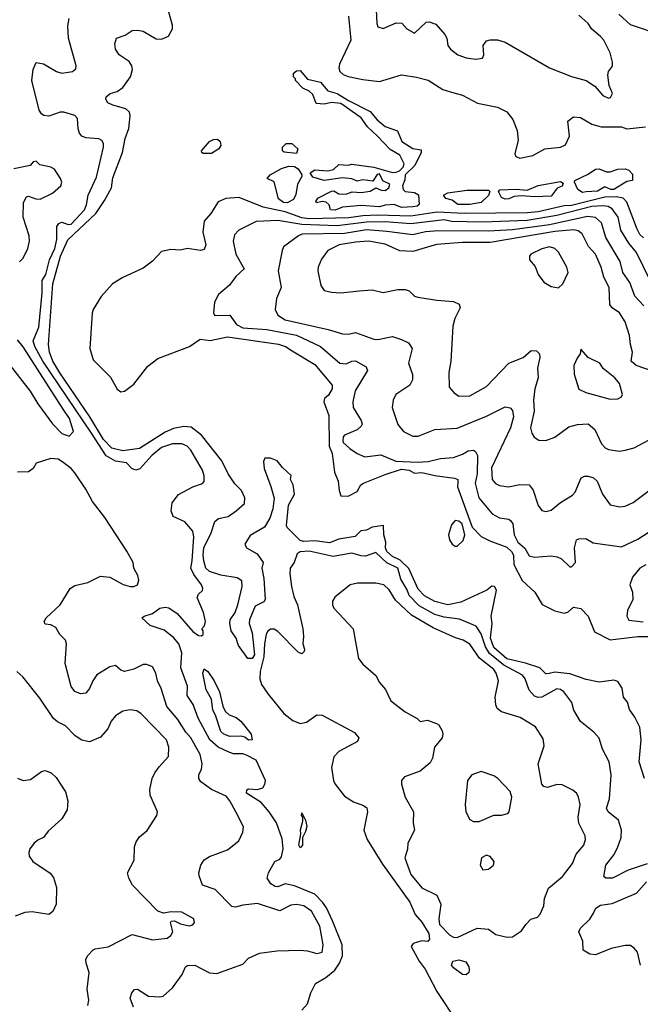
# Model space of a CAD drawing. Extents: x 1892934 to 2008621, y 567149 to 683290.
# Tile 135 of 256: x 1928487 to 1931848, y 647622 to 652955. Entities that reach past the tile are written whole.
import ezdxf

# ---------------------------------------------------------------- set-up
doc = ezdxf.new("R2010")
doc.units = 0

msp = doc.modelspace()

# ---------------------------------------------------------------- linework, layer by layer
at = {"layer": '0CON20XD'}
for points in [[(1930415.6, 653045), (1930420, 652935), (1930426.1, 652916.1), (1930455, 652906.7), (1930525, 652937.5), (1930556.1, 652936.1), (1930582.5, 652905), (1930625, 652882.5), (1930688.3, 652941.7), (1930705, 652944.2), (1930740.3, 652930.3), (1930789.2, 652875), (1930799.2, 652855), (1930806, 652815), (1930818.8, 652795), (1930860, 652765), (1930905, 652749.2), (1930955, 652741.2), (1930993, 652747), (1931000, 652765), (1930996.7, 652815), (1931015, 652840), (1931035, 652846.2), (1931073.9, 652846.1), (1931115, 652834), (1931355, 652694.4), (1931475, 652647.1), (1931555, 652626), (1931601.2, 652595), (1931645, 652544), (1931675, 652530.8), (1931686.2, 652533.8), (1931697.7, 652555), (1931678.9, 652598.9), (1931671.9, 652655), (1931675.8, 652674.2), (1931697, 652703), (1931697.1, 652725), (1931684.3, 652775), (1931649.2, 652845), (1931631.2, 652865), (1931585, 652903.1), (1931565, 652934.2), (1931515, 652979.4)], [(1931870, 648845), (1931842, 648935), (1931851.9, 649055), (1931844.1, 649124.1), (1931818.3, 649178.3), (1931788.8, 649218.8), (1931778.3, 649258.3), (1931756.7, 649285), (1931750, 649335), (1931725, 649370), (1931705, 649378), (1931625, 649367.5), (1931555, 649381.6), (1931465, 649412.5), (1931385, 649421.4), (1931353.8, 649413.8), (1931335, 649411.5), (1931303.1, 649445), (1931225, 649470.4), (1931125, 649493.3), (1931054.2, 649555), (1931035.6, 649605), (1931045.8, 649685), (1931040.4, 649725), (1931068.4, 649865), (1931057.1, 649885), (1931043.2, 649886.8), (1931016.2, 649865), (1930875, 649799.4), (1930805, 649785.2), (1930735, 649804), (1930679.3, 649835), (1930645, 649870), (1930593.3, 649983.3), (1930547.3, 650027.3), (1930505, 650047.1), (1930474.9, 650075), (1930467.9, 650095), (1930470, 650125), (1930459.4, 650165), (1930457.1, 650215), (1930395, 650207), (1930365, 650190.5), (1930333.7, 650186.3), (1930303.8, 650156.2), (1930215, 650141.5), (1930165, 650121.1), (1930085, 650131.6), (1930025, 650128.2), (1930005, 650134.9), (1929935, 650204.3), (1929931.1, 650215), (1929942.1, 650325), (1929974.1, 650385), (1929968.3, 650435), (1929953.1, 650465), (1929957, 650487), (1929909.6, 650529.6), (1929881.2, 650565), (1929845, 650580), (1929815, 650580), (1929807.5, 650562.5), (1929810.4, 650525), (1929847.3, 650427.3), (1929863.9, 650363.9), (1929857.7, 650305), (1929841.2, 650255), (1929812.7, 650207.3), (1929735, 650162.2), (1929705.6, 650115), (1929715.6, 650095), (1929771.9, 650061.9), (1929805.7, 650015), (1929797.2, 649985), (1929808.3, 649928.3), (1929815.5, 649815), (1929808.2, 649801.8), (1929761.6, 649778.4), (1929731.6, 649705), (1929729.7, 649685), (1929745, 649634), (1929757.9, 649515), (1929745, 649494.7), (1929722.9, 649495), (1929671.8, 649565), (1929658.9, 649605), (1929632.3, 649645), (1929624.5, 649684.5), (1929627, 649705), (1929654, 649745), (1929668.4, 649785), (1929691.6, 649885), (1929689.3, 649915), (1929665, 649932), (1929575, 649946.8), (1929515, 649966.9), (1929494.2, 649985), (1929484.1, 650024.1), (1929479.5, 650055), (1929483.5, 650095), (1929523.9, 650175), (1929543.1, 650236.9), (1929563.1, 650253.1), (1929615, 650264.1), (1929658.7, 650295), (1929703.3, 650335), (1929705.9, 650365), (1929687.5, 650405), (1929652.1, 650442.1), (1929615.1, 650495.1), (1929580.7, 650565), (1929470.6, 650705), (1929415, 650748.5), (1929375, 650752.2), (1929319.6, 650740.4), (1929275, 650720.2), (1929135, 650632), (1929045, 650619.1), (1928985, 650633.6), (1928940.5, 650680.5), (1928866.5, 650805), (1928703.2, 651043.2), (1928665.7, 651105), (1928648.1, 651155), (1928642.3, 651195), (1928666.6, 651525), (1928707.9, 651675), (1928747.8, 651762.2), (1928899.3, 651905), (1928946.2, 651975), (1928983.5, 652045), (1928991.6, 652098.4), (1929042.6, 652235), (1929058.6, 652311.4), (1929077.5, 652365), (1929084.7, 652434.7), (1929081.1, 652455), (1929061.9, 652471.9), (1928991.8, 652491.8), (1928963.8, 652505), (1928954, 652525), (1928955, 652537.5), (1928976.7, 652555), (1929015, 652566.4), (1929045, 652587.9), (1929086.9, 652645), (1929097.8, 652685), (1929093.9, 652705), (1929079.1, 652729.1), (1929025, 652764.4), (1929005.7, 652795), (1929001.9, 652825), (1929010.8, 652855), (1929058.5, 652871.5), (1929095, 652897.1), (1929125, 652898.5), (1929155, 652893.5), (1929225, 652851.8), (1929255, 652850), (1929293.3, 652866.7), (1929314.7, 652905.3), (1929315, 652926.2), (1929293.9, 652995)], [(1930267.2, 652975), (1930279, 652845), (1930218.2, 652715), (1930214.1, 652695), (1930220, 652675), (1930238, 652658), (1930265, 652647.6), (1930345, 652630.4), (1930435, 652621.2), (1930555, 652657.3), (1930635, 652644.5), (1930698.1, 652628.1), (1930777.3, 652577.3), (1930838.5, 652558.5), (1930885, 652547.1), (1930965, 652503.3), (1931075, 652481.8), (1931125, 652455.4), (1931157.5, 652415), (1931180, 652355), (1931186.9, 652303.1), (1931167.7, 652227.7), (1931173.3, 652215), (1931195, 652204.3), (1931265, 652220), (1931331.2, 652255), (1931414.6, 652265.4), (1931442.8, 652277.2), (1931464, 652325), (1931454.6, 652405), (1931485, 652428.5), (1931523.8, 652425), (1931585, 652389.3), (1931635, 652375.4), (1931745, 652374.5), (1931775, 652364.5), (1931875, 652374.1)], [(1931965, 652868.7), (1931795, 652926.5), (1931731.2, 652985)], [(1930015, 647591.2), (1930045.7, 647625), (1930064, 647685), (1930089.2, 647735), (1930145, 647766.5), (1930193.2, 647806.8), (1930218.8, 647845), (1930235.3, 647885), (1930232.1, 647945), (1930181.2, 648075), (1930147.8, 648145), (1930126, 648176), (1930085, 648217.9), (1929975, 648263.8), (1929925, 648273.8), (1929885, 648258.9), (1929870.6, 648260.6), (1929846.2, 648275), (1929826.7, 648305), (1929834.3, 648335), (1929867.8, 648395), (1929895, 648408.2), (1929905, 648420.6), (1929912.9, 648465), (1929908.2, 648518.2), (1929877.5, 648605), (1929837.5, 648665), (1929794, 648715), (1929715.4, 648765), (1929716.4, 648783.6), (1929725, 648789.1), (1929775, 648785.9), (1929803.1, 648795), (1929815, 648814), (1929817.5, 648835), (1929766.9, 648945), (1929715, 648971.2), (1929695, 648979), (1929645, 648979.3), (1929615, 648988.8), (1929561.8, 649015), (1929516, 649055), (1929452.6, 649172.6), (1929425.8, 649245.8), (1929393.8, 649295), (1929395.4, 649345), (1929358.9, 649445), (1929364.7, 649525), (1929348.8, 649575), (1929319.3, 649609.3), (1929268.3, 649648.3), (1929193.7, 649673.7), (1929147.5, 649715), (1929160, 649725), (1929205, 649738.9), (1929245, 649767.3), (1929275, 649772.5), (1929295, 649768.8), (1929339.3, 649739.3), (1929425, 649642), (1929455, 649620), (1929471.7, 649618.3), (1929480, 649625), (1929480, 649645), (1929472.5, 649655), (1929487, 649673), (1929493.3, 649695), (1929481.9, 649745), (1929448.6, 649825), (1929455, 649843.8), (1929477.1, 649862.9), (1929479.2, 649875), (1929470.6, 649895), (1929429.5, 649949.5), (1929412.7, 649985), (1929421, 650025), (1929429.7, 650155), (1929425, 650184.2), (1929381.5, 650235), (1929318.1, 650265), (1929306.4, 650295), (1929312.2, 650337.8), (1929346.3, 650383.7), (1929425, 650424.6), (1929477.5, 650442.5), (1929485.7, 650454.3), (1929486.5, 650485), (1929477.5, 650515), (1929413.9, 650623.9), (1929394.4, 650645), (1929365, 650658), (1929315, 650657.5), (1929255, 650637.3), (1929201.5, 650595), (1929138, 650522), (1929115, 650515.5), (1929094, 650524), (1929065.7, 650555.7), (1929005, 650564.3), (1928955, 650593.6), (1928875.6, 650715), (1928611.8, 651105), (1928568.5, 651185), (1928560, 651215), (1928589.7, 651290.3), (1928608.8, 651475), (1928607.7, 651542.3), (1928627.9, 651575), (1928647.9, 651655), (1928677.1, 651715), (1928688.5, 651765), (1928688.6, 651835), (1928699.5, 651850.5), (1928715, 651857.6), (1928748.8, 651845), (1928765, 651846.9), (1928836.7, 651925), (1928847.7, 651952.3), (1928856.6, 652005), (1928901.9, 652101.9), (1928940, 652265), (1928940, 652285), (1928931.7, 652301.7), (1928915, 652309.4), (1928844.8, 652314.8), (1928823.1, 652325), (1928810.5, 652340.5), (1928803.3, 652363.3), (1928800.3, 652420.3), (1928785, 652435.7), (1928725, 652454), (1928705, 652453.8), (1928645, 652432.9), (1928616.8, 652436.8), (1928605, 652445.8), (1928591.4, 652465), (1928552.8, 652625), (1928559.1, 652685), (1928575, 652723.8), (1928615, 652715.6), (1928686, 652675), (1928715, 652666.2), (1928772.5, 652675), (1928790.8, 652689.2), (1928792.9, 652705), (1928751.2, 652855), (1928747.9, 652922.1), (1928755, 652962.5)], [(1930195, 651923.4), (1930169.4, 651925), (1930162, 651952), (1930146.1, 651966.1), (1930125, 651970.4), (1930093.8, 651963.8), (1930090.7, 651970.7), (1930101.2, 651988.8), (1930175, 652025.5), (1930187.8, 652027.8), (1930215, 652011.8), (1930235, 652010), (1930258.7, 652011.3), (1930287.3, 652022.7), (1930335, 652019.5), (1930385, 652026.2), (1930415, 652044.4), (1930445, 652031.9), (1930465, 652030.8), (1930485, 652043.8), (1930491.2, 652065), (1930453.1, 652083.1), (1930435, 652120), (1930422.5, 652117.5), (1930398.9, 652081.1), (1930345, 652086.9), (1930315, 652080), (1930285, 652092.9), (1930235, 652098.8), (1930135, 652083.3), (1930075, 652102.5), (1930060, 652125), (1930085, 652142.5), (1930155, 652136.7), (1930186.1, 652143.9), (1930215, 652170), (1930265, 652166.7), (1930285, 652173.3), (1930405, 652156.2), (1930505, 652128), (1930525, 652128.8), (1930542.7, 652137.3), (1930564.2, 652155.8), (1930569.2, 652175), (1930545, 652221.2), (1930492.2, 652252.2), (1930425, 652324), (1930370, 652375), (1930335, 652423.8), (1930225, 652501.2), (1930175, 652506.2), (1930135, 652497.5), (1930091.7, 652501.7), (1930075, 652550), (1930055, 652567.5), (1930020, 652585), (1929980, 652625), (1929980, 652635), (1929970, 652645), (1929970, 652665), (1929985, 652677.5), (1930005, 652680), (1930045, 652632.5), (1930115, 652616.2), (1930155, 652570), (1930206.7, 652555), (1930267.1, 652517.1), (1930385, 652458), (1930422, 652412), (1930465, 652377.1), (1930533.2, 652353.2), (1930556.2, 652296.2), (1930615, 652257.5), (1930660, 652250), (1930660.8, 652235), (1930626.4, 652165), (1930574.3, 652115.7), (1930571.7, 652088.3), (1930559.2, 652055), (1930562.5, 652035), (1930573.3, 652025), (1930625, 652020), (1930645.7, 652005.7), (1930650, 651955), (1930640, 651945), (1930615, 651941.8), (1930555, 651938.4), (1930515, 651954.6), (1930465, 651950.6), (1930435, 651941.1), (1930335, 651948.8), (1930235, 651940.5), (1930195, 651923.4)], [(1929480.8, 652230.8), (1929472.5, 652235), (1929471.2, 652245), (1929515, 652295.4), (1929535.6, 652305.6), (1929557.5, 652307.5), (1929572.9, 652295), (1929576.2, 652273.8), (1929564.6, 652255.4), (1929525, 652231.1), (1929480.8, 652230.8)], [(1929985, 652230), (1929918.3, 652238.3), (1929910, 652245), (1929910, 652265), (1929930, 652285), (1929960, 652285), (1929992.5, 652255), (1929985, 652230)], [(1928485, 651644.4), (1928505, 651662.9), (1928531.5, 651715), (1928540, 651755), (1928537.1, 651785), (1928505.4, 651885), (1928507.1, 651965), (1928524.2, 651995.8), (1928535, 652000), (1928574.4, 651984.4), (1928597, 651983), (1928663.8, 652015), (1928709.2, 652055), (1928714.3, 652075), (1928706.9, 652095), (1928675, 652145.8), (1928655, 652156), (1928595, 652169.4), (1928575, 652188.9), (1928560, 652185), (1928542.5, 652165), (1928455, 652147.8)], [(1929935, 651963.9), (1929915, 651965.7), (1929888, 651985), (1929865, 652076.7), (1929827.5, 652095), (1929842.5, 652115), (1929905, 652149.2), (1929945, 652162), (1929975, 652160), (1929995, 652147.5), (1930014.2, 652115), (1930014.3, 652105), (1929991.8, 652065), (1929982.3, 652007.7), (1929969.2, 651980.8), (1929935, 651963.9)], [(1931535, 652019.2), (1931509.2, 652035), (1931492, 652075), (1931493.8, 652085), (1931565, 652118.8), (1931605, 652145.8), (1931625, 652148), (1931665, 652132), (1931685, 652132), (1931725, 652146.2), (1931765, 652147.5), (1931785, 652140.8), (1931805, 652118.8), (1931805, 652083.3), (1931775, 652078.8), (1931705, 652036.2), (1931688.8, 652035), (1931655, 652050), (1931615, 652027.1), (1931555, 652023.5), (1931535, 652019.2)], [(1931115, 651982.9), (1931095, 651992.5), (1931078.8, 652025), (1931086, 652034), (1931175, 652037.5), (1931235, 652031.2), (1931295, 652056.9), (1931415, 652078), (1931429.5, 652069.5), (1931425, 652054.2), (1931397.6, 652042.4), (1931365, 651998.8), (1931275, 651996.2), (1931205, 652001.9), (1931165, 651997.1), (1931135, 651984.5), (1931115, 651982.9)], [(1930925, 651954.8), (1930858.6, 651955), (1930828.2, 651978.2), (1930795, 651986), (1930781.2, 652005), (1930805, 652018), (1930908.3, 652031.7), (1931025, 652032.5), (1931032.5, 652025), (1931025, 652003.3), (1930986.2, 651965), (1930925, 651954.8)], [(1931865, 651772.8), (1931845, 651792.4), (1931831, 651821), (1931775, 651967.6), (1931755, 651987.9), (1931715.9, 651995.9), (1931655, 651993.3), (1931475, 651949.2), (1931435, 651946.7), (1931295, 651915.1), (1931235, 651908.4), (1930895.1, 651905.1), (1930745, 651912.2), (1930605, 651890.6), (1930423.8, 651896.2), (1930345, 651893.1), (1930268.9, 651881.1), (1930055, 651877.2), (1930015, 651882.7), (1929925, 651914.2), (1929805, 651939.1), (1929675, 651991.6), (1929602.7, 651987.3), (1929561.5, 651968.5), (1929521.5, 651905), (1929486.4, 651863.6), (1929479.1, 651805), (1929495.3, 651735), (1929485, 651710), (1929465, 651704.4), (1929395, 651715.7), (1929355, 651707.1), (1929305, 651710), (1929255, 651700.3), (1929205, 651646.9), (1929155, 651608.7), (1929045, 651558.7), (1928989.5, 651525), (1928927.9, 651455), (1928885.4, 651385), (1928879.8, 651365), (1928866, 651175), (1928885, 651112.9), (1928978.9, 651018.9), (1929014.8, 650954.8), (1929035, 650939.3), (1929055, 650944), (1929105, 650981.2), (1929180.9, 651079.1), (1929235, 651120.3), (1929406.9, 651185), (1929464.8, 651225.2), (1929517.5, 651217.5), (1929612.6, 651237.4), (1929888.3, 651198.3), (1929925.6, 651185), (1929961.5, 651161.5), (1930085, 651086.7), (1930178.9, 650975), (1930179.2, 650955), (1930158.1, 650921.9), (1930136.9, 650903.1), (1930132.9, 650885), (1930160.6, 650810.6), (1930161.9, 650645), (1930178.6, 650605), (1930191.4, 650505), (1930210.8, 650455), (1930216, 650405), (1930226.2, 650376.2), (1930265, 650374.6), (1930315, 650400.4), (1930334.6, 650435), (1930348.6, 650445), (1930465, 650492.3), (1930555, 650519.8), (1930595, 650515.4), (1930625, 650499.7), (1930665, 650502.8), (1930735, 650486.1), (1930841.9, 650471.9), (1930860, 650465), (1930859.4, 650450.6), (1930857.6, 650425), (1930936.6, 650206.6), (1930986.3, 650156.3), (1931032.7, 650132.7), (1931125, 650099), (1931150.7, 650075), (1931161.2, 650055), (1931162.3, 650005), (1931207.8, 649917.8), (1931275.6, 649855), (1931316.9, 649786.9), (1931385, 649752.7), (1931435, 649740), (1931455, 649746.5), (1931485, 649772.5), (1931525.5, 649765.5), (1931564.3, 649725), (1931599.5, 649639.5), (1931685, 649596.6), (1931835, 649613.9), (1931895, 649613.5)], [(1931933.1, 651475), (1931827.5, 651695), (1931784.8, 651745), (1931741.8, 651815), (1931727.6, 651885), (1931695, 651931.1), (1931673.1, 651943.1), (1931645, 651947.3), (1931585, 651942.7), (1931395, 651895.1), (1931235, 651866.8), (1930995, 651858.2), (1930825, 651862.9), (1930785, 651871.8), (1930605, 651848.7), (1930465, 651859.9), (1930365, 651859), (1930205, 651839.2), (1930015, 651845.7), (1929885, 651868.3), (1929767.7, 651862.3), (1929673.8, 651815), (1929649.5, 651790.5), (1929642.5, 651755), (1929656.5, 651685), (1929701.9, 651605), (1929656.5, 651565), (1929622.6, 651517.4), (1929563.6, 651466.4), (1929541.4, 651425), (1929536.2, 651365), (1929542.9, 651352.9), (1929625.5, 651355.5), (1929660, 651305), (1929695, 651285.3), (1929825, 651277.4), (1929985, 651247.2), (1930115.9, 651185.9), (1930220.6, 651095), (1930255, 651090.7), (1930285, 651106.2), (1930305, 651108.2), (1930363.1, 651075), (1930370.9, 651055), (1930303.8, 650945), (1930290, 650885), (1930292.2, 650855), (1930335.8, 650785), (1930340.8, 650765), (1930336.5, 650753.5), (1930315, 650734.3), (1930246.2, 650705), (1930238, 650695), (1930235.8, 650675), (1930238.8, 650665), (1930275, 650632.5), (1930313.8, 650605), (1930355, 650586.9), (1930441.5, 650598.5), (1930524.4, 650564.4), (1930641.4, 650558.6), (1930698.3, 650561.7), (1930765, 650577.9), (1930835, 650584.7), (1930885, 650601.6), (1930915, 650620.5), (1930945, 650622.7), (1930955.9, 650615.9), (1930966.6, 650595), (1930963.2, 650495), (1930954, 650445), (1930973.5, 650365), (1931045, 650279.2), (1931085, 650257.9), (1931135, 650250.5), (1931145, 650242.9), (1931156.4, 650225), (1931164.6, 650165), (1931184.3, 650125), (1931222.9, 650092.9), (1931245, 650050.5), (1931275, 650044.6), (1931365, 650050.6), (1931397.5, 650045), (1931420, 650035), (1931465, 649992.5), (1931475, 649992.5), (1931496, 650015), (1931490.9, 650095), (1931502.6, 650137.4), (1931515, 650144), (1931552.5, 650145), (1931591.6, 650121.6), (1931745, 650100), (1931835, 650141.2), (1931895, 650181.2)], [(1931866.5, 651405), (1931817.8, 651457.8), (1931791.4, 651531.4), (1931752.2, 651585), (1931737.6, 651645), (1931661.6, 651775), (1931636.8, 651855), (1931604, 651884), (1931561.6, 651888.4), (1931355, 651844.7), (1931155, 651817.8), (1931025, 651809.8), (1930755, 651812.1), (1930685, 651806.3), (1930615, 651789.6), (1930475, 651808.4), (1930365, 651816.5), (1930245, 651797.7), (1930017, 651793), (1929996.4, 651785), (1929916, 651725), (1929907.5, 651705), (1929885.5, 651595), (1929901.9, 651505), (1929877.3, 651445), (1929870, 651385), (1929884.4, 651355), (1929925, 651329.3), (1930157.2, 651277.2), (1930235, 651253.1), (1930265, 651252.2), (1930305, 651261.5), (1930405, 651224.5), (1930427, 651223), (1930505, 651240), (1930553.6, 651223.6), (1930592, 651205), (1930611.9, 651175), (1930592.5, 651095), (1930613, 651033), (1930614.3, 651005), (1930599.2, 650975), (1930524.4, 650925), (1930510, 650895), (1930503.5, 650855), (1930535, 650762.5), (1930564.7, 650724.7), (1930615, 650699.2), (1930645, 650698.6), (1930735, 650735.4), (1930855, 650742.5), (1931015, 650808.2), (1931115, 650857.5), (1931143.5, 650853.5), (1931155, 650839.2), (1931160, 650805), (1931145.2, 650745), (1931041.3, 650528.7), (1931045.5, 650465), (1931063.6, 650443.6), (1931085, 650432.5), (1931134.5, 650424.5), (1931195, 650436.7), (1931245, 650435.8), (1931267.3, 650407.3), (1931295, 650324), (1931315, 650296), (1931335, 650291.9), (1931365, 650298.6), (1931415, 650340.8), (1931479.5, 650380.5), (1931494.6, 650395.4), (1931526.9, 650473.1), (1931545, 650483.3), (1931565, 650482.5), (1931593.8, 650473.8), (1931614.4, 650455), (1931642.2, 650385), (1931685, 650327.1), (1931735.8, 650315.8), (1931765, 650321.1), (1931809.5, 650340.5), (1931895, 650405.5)], [(1931925, 651048.5), (1931825, 651082), (1931798.9, 651105), (1931805.5, 651155), (1931793.6, 651195), (1931789.1, 651245), (1931765, 651318.8), (1931735, 651367.3), (1931695.7, 651395), (1931682.4, 651412.4), (1931678.8, 651505), (1931650.6, 651560.6), (1931635.2, 651615.2), (1931605, 651684.4), (1931567, 651727), (1931532.5, 651795), (1931511.2, 651811.2), (1931487.4, 651817.4), (1931385, 651808.6), (1931035, 651749.2), (1930885, 651749.2), (1930743, 651737), (1930615, 651699.7), (1930545, 651702.9), (1930465, 651739.3), (1930375.2, 651754.8), (1930305, 651751), (1930216, 651735), (1930155, 651705.6), (1930121.5, 651658.5), (1930102.9, 651615), (1930100.6, 651595), (1930117.5, 651515), (1930135, 651488.8), (1930175, 651478.9), (1930225, 651475.5), (1930325, 651486.5), (1930395, 651491.9), (1930455, 651478.1), (1930535, 651494.4), (1930573.4, 651493.4), (1930595, 651485.7), (1930625, 651458), (1930642.1, 651452.1), (1930745, 651435.7), (1930835, 651429.4), (1930866.2, 651415), (1930871.4, 651395), (1930842.5, 651337.5), (1930832, 651295), (1930821.2, 651105), (1930810.4, 651045), (1930813.3, 650965), (1930837.5, 650935), (1930865, 650916.7), (1930925, 650917.3), (1931015, 650968.6), (1931135.9, 651094.1), (1931212.9, 651125), (1931257.2, 651162.8), (1931285, 651161.5), (1931300.8, 651145), (1931303.6, 651125), (1931291.4, 651068.6), (1931294.6, 651015), (1931275.5, 650955), (1931270, 650895), (1931273.2, 650835), (1931253.2, 650745), (1931259.4, 650715), (1931273.4, 650693.4), (1931297.6, 650677.6), (1931335, 650675.7), (1931385, 650694.4), (1931459.8, 650750.2), (1931508.2, 650761.8), (1931565, 650766.1), (1931601.9, 650735), (1931637.2, 650657.2), (1931656.4, 650636.4), (1931675, 650627.8), (1931735, 650618.1)], [(1931405, 651502.5), (1931428.8, 651525), (1931456, 651585), (1931450, 651615), (1931405, 651696), (1931385.4, 651715.4), (1931355, 651724.4), (1931315, 651714.4), (1931253.8, 651685), (1931246.7, 651675), (1931247.5, 651655), (1931278.3, 651618.3), (1931293.8, 651575), (1931325, 651533.3), (1931365, 651510), (1931405, 651502.5)], [(1928415, 651107.5), (1928542.8, 650942.8), (1928585, 650874.4), (1928665, 650766.2), (1928715, 650713.3), (1928755, 650700), (1928777.5, 650725), (1928755.5, 650795), (1928721.2, 650845), (1928505, 651182.9), (1928475, 651221.2)], [(1931685, 650900), (1931725, 650902.5), (1931745, 650913.3), (1931751.2, 650925), (1931735.4, 650985.4), (1931709.4, 651015), (1931645.6, 651065), (1931627.5, 651095), (1931565.8, 651125.8), (1931525, 651170), (1931522.5, 651145), (1931505, 651122.5), (1931487.7, 651082.3), (1931488.8, 651035), (1931515, 650954), (1931553.3, 650935), (1931685, 650900)], [(1931735, 650618.1), (1931765, 650624.4), (1931815, 650637.1), (1931895, 650679.6)], [(1929102.7, 647607.3), (1929085.6, 647655), (1929093.1, 647685), (1929108.1, 647701.9), (1929125, 647703.3), (1929185, 647666.8), (1929245, 647662.5), (1929263.4, 647666.6), (1929315, 647711.2), (1929366.2, 647783.8), (1929384.2, 647825), (1929395, 647832.5), (1929435, 647833.3), (1929515, 647791.9), (1929555, 647789.2), (1929695, 647840), (1929725, 647872.9), (1929785, 647898.5), (1929878.7, 647911.3), (1930005.3, 647915.3), (1930045, 647912.2), (1930095, 647898.2), (1930124.2, 647905), (1930130.4, 647945), (1930111.8, 648045), (1930067.5, 648127.5), (1930025, 648154.7), (1929985, 648163.6), (1929955, 648159.7), (1929895, 648128.9), (1929775, 648168.1), (1929695, 648160), (1929655, 648147.9), (1929635, 648151.8), (1929545, 648243.1), (1929477.4, 648267.4), (1929458.8, 648318.8), (1929457.3, 648335), (1929467.7, 648375), (1929485.9, 648404.1), (1929515, 648422.2), (1929611.5, 648458.5), (1929672.6, 648507.4), (1929695.6, 648555), (1929698.7, 648581.3), (1929667.9, 648645), (1929625, 648724.4), (1929605, 648748.8), (1929525, 648786), (1929466.8, 648826.8), (1929457.5, 648845), (1929457.1, 648865), (1929470.4, 648895), (1929474.6, 648924.6), (1929463.1, 648975), (1929413.8, 649065), (1929385.9, 649095.9), (1929343.9, 649165), (1929283.9, 649235), (1929252.9, 649332.9), (1929233.1, 649375), (1929224.5, 649415), (1929205, 649450), (1929175, 649463.5), (1929155, 649462.2), (1929105, 649438), (1929055, 649424), (1929035, 649432), (1929005, 649457.5), (1928975, 649450.8), (1928905, 649406.9), (1928883.3, 649375), (1928865, 649332), (1928845, 649308), (1928815.9, 649304.1), (1928785, 649316), (1928765, 649343.8), (1928732.4, 649467.6), (1928739.5, 649575), (1928734.5, 649594.5), (1928703.6, 649625), (1928682.6, 649662.6), (1928655, 649677.3), (1928625, 649681.2), (1928620, 649695), (1928629.2, 649715), (1928705.6, 649785), (1928760.8, 649875), (1928785, 649891.4), (1928855, 649907.1), (1928925, 649941.4), (1928975, 649935.6), (1929046.4, 649896.4), (1929085, 649885.6), (1929105, 649885.6), (1929124, 649895), (1929131.2, 649918.8), (1929126.4, 649945), (1929105.6, 649985), (1929101.7, 650015), (1929066.4, 650076.4), (1928948.1, 650258.1), (1928881.2, 650345), (1928845, 650412.5), (1928785, 650500.8), (1928765, 650524), (1928715, 650562.9), (1928695, 650575.6), (1928655, 650578.1), (1928575, 650553.8), (1928558.8, 650525), (1928535, 650505.8), (1928475, 650503.8)], [(1930845, 650102.9), (1930855, 650104.4), (1930887.5, 650135), (1930898.1, 650165), (1930883.1, 650225), (1930865, 650239.5), (1930845, 650243.1), (1930825, 650220), (1930809.2, 650165), (1930815, 650137.5), (1930828.6, 650115), (1930845, 650102.9)], [(1931885, 648382.5), (1931781.8, 648348.2), (1931696.7, 648305), (1931660, 648305), (1931650, 648315), (1931660.6, 648375), (1931706.1, 648433.9), (1931726.4, 648475), (1931743.7, 648526.3), (1931745.8, 648565.8), (1931729.1, 648619.1), (1931674.2, 648665), (1931664.4, 648685), (1931681.1, 648735), (1931689.6, 648865), (1931678.2, 648935), (1931643.4, 649003.4), (1931625, 649063.9), (1931595, 649096.6), (1931523.3, 649153.3), (1931486.9, 649215), (1931476.8, 649256.8), (1931434, 649315), (1931415, 649327.1), (1931395, 649330), (1931314.1, 649285.9), (1931295, 649284), (1931275, 649291.4), (1931245, 649324), (1931224.6, 649385), (1931210.4, 649405), (1931109.1, 649459.1), (1931031.7, 649521.7), (1931008.9, 649558.9), (1930985, 649628), (1930959.5, 649669.5), (1930868.3, 649708.3), (1930785, 649718.7), (1930735, 649734), (1930650.7, 649780.7), (1930595.7, 649835.7), (1930585, 649867.1), (1930550.4, 649925), (1930534.1, 649985), (1930474.2, 650014.2), (1930415, 650070), (1930360.2, 650050.2), (1930335, 650050.9), (1930285, 650065.3), (1930185, 650047.5), (1930055, 650076.7), (1930006.2, 650073.8), (1929988.8, 650061.2), (1929972.5, 650015), (1929951.1, 649985), (1929949.5, 649955), (1929957.8, 649885), (1929971.1, 649831.1), (1929990.8, 649785), (1930020, 649655), (1930024.3, 649615), (1930020, 649575), (1930029.4, 649545), (1930027.4, 649532.6), (1930015, 649520.8), (1929995, 649528.9), (1929885, 649641.1), (1929865, 649653.3), (1929845, 649654.4), (1929828.5, 649641.5), (1929821.2, 649625), (1929811.6, 649575), (1929808.1, 649505), (1929788.4, 649425), (1929787.3, 649385), (1929796.9, 649355), (1929831.9, 649301.9), (1929917.2, 649197.2), (1929965, 649160), (1930005, 649143.8), (1930039.8, 649150.2), (1930095, 649190.8), (1930125, 649188.6), (1930300, 649095), (1930323.3, 649065), (1930316.7, 649045), (1930215, 648992), (1930187.3, 648962.7), (1930174.3, 648905), (1930186.5, 648835), (1930195, 648814.3), (1930245, 648750), (1930295, 648718.5), (1930349.1, 648699.1), (1930365.9, 648685.9), (1930369.6, 648665), (1930350.8, 648565), (1930368.1, 648515), (1930451.8, 648381.8), (1930599.2, 648175), (1930629.1, 648109.1), (1930665, 648066.5), (1930702.2, 648005), (1930705.8, 647974.2), (1930697, 647963), (1930665, 647966.7), (1930618.3, 647951.7), (1930607.5, 647935), (1930650, 647855), (1930681.7, 647811.7), (1930745, 647690.9), (1930855.9, 647525)], [(1931876.7, 650003.3), (1931845, 649983.8), (1931805.6, 649935), (1931791.4, 649895), (1931805.7, 649855), (1931807.5, 649815), (1931777.5, 649755), (1931774.4, 649725), (1931785, 649701.9), (1931863.2, 649693.2)], [(1930855, 647983.6), (1930964.6, 648035.4), (1931025, 648029.1), (1931065, 647999.5), (1931125.7, 647985.7), (1931155, 647988), (1931205, 648019.4), (1931227.5, 648055), (1931255, 648084), (1931290, 648095), (1931305, 648110), (1931324.2, 648155), (1931328.1, 648195), (1931349.5, 648250.5), (1931425.6, 648315), (1931480.5, 648385), (1931500.6, 648435), (1931541.4, 648485), (1931550.6, 648515), (1931549.4, 648535), (1931514.1, 648604.1), (1931511.6, 648635), (1931522.1, 648705), (1931513.5, 648745), (1931503.4, 648763.4), (1931482.2, 648782.2), (1931425, 648811.2), (1931395, 648812.9), (1931345, 648796.7), (1931325, 648801.9), (1931314.7, 648814.7), (1931293.6, 648925), (1931327.3, 649022.7), (1931320.7, 649060.7), (1931280.8, 649125), (1931197.5, 649175), (1931095, 649206.9), (1931072.9, 649225), (1931064.6, 649245), (1931061.1, 649285), (1931078.8, 649375), (1931066.8, 649415), (1931053.9, 649435), (1930976.9, 649496.9), (1930925, 649572.1), (1930888.5, 649595), (1930847, 649607), (1930725, 649661.1), (1930609.3, 649729.3), (1930521.8, 649811.8), (1930487, 649867), (1930459.2, 649895), (1930415, 649903.9), (1930316.1, 649903.9), (1930276.5, 649893.5), (1930193.2, 649826.8), (1930180.8, 649805), (1930180.8, 649785), (1930188.5, 649768.5), (1930293.1, 649655), (1930321.9, 649495), (1930345, 649464.2), (1930415, 649403.8), (1930434.5, 649364.5), (1930467.6, 649327.6), (1930496.2, 649265), (1930575, 649205.8), (1930640, 649170), (1930655, 649154.4), (1930695, 649160.6), (1930743.2, 649143.2), (1930756.2, 649135), (1930774.1, 649104.1), (1930778.8, 649085), (1930773.8, 649065), (1930732.5, 649015), (1930721.9, 648955), (1930710.3, 648929.7), (1930655, 648885.6), (1930571.2, 648855), (1930554.3, 648835), (1930554.2, 648815), (1930574.5, 648745), (1930620, 648665), (1930617.5, 648605), (1930625.5, 648565), (1930587.7, 648495), (1930587.4, 648462.6), (1930571.5, 648415), (1930605.4, 648325.4), (1930665, 648253.3), (1930745, 648212.5), (1930766.5, 648165), (1930755.6, 648085), (1930760.9, 648055), (1930816, 647996), (1930835, 647985.5), (1930855, 647983.6)], [(1928855.9, 647615.9), (1928860.6, 647645), (1928852.2, 647705), (1928863.6, 647795), (1928846.7, 647845), (1928845.7, 647865), (1928854, 647885), (1928885, 647916.4), (1928895, 647923.3), (1928965, 647934.3), (1929095, 648000), (1929205, 647970.6), (1929285, 647981.1), (1929305.8, 647995), (1929316.2, 648015), (1929303.3, 648065), (1929307, 648073), (1929325, 648074), (1929357.8, 648057.8), (1929405, 648046.7), (1929425, 648053.1), (1929434, 648065), (1929428.8, 648085), (1929365, 648120.6), (1929307.3, 648122.7), (1929265, 648116.7), (1929235, 648126), (1929097.3, 648267.3), (1929076.9, 648305), (1929070, 648335), (1929107, 648403), (1929108.5, 648475), (1929117.3, 648502.7), (1929135, 648528.6), (1929177, 648563), (1929230, 648645), (1929233.3, 648665), (1929193.1, 648755), (1929190.9, 648785), (1929204.6, 648845), (1929219.1, 648875), (1929241.2, 648908.8), (1929292.5, 648965), (1929294.4, 649015), (1929281.2, 649055), (1929145, 649195.7), (1929120.9, 649210.9), (1929085, 649217.5), (1929045, 649210.8), (1929006, 649185), (1928981.9, 649155), (1928964.4, 649115), (1928925, 649068.9), (1928865, 649044.4), (1928822.9, 649052.9), (1928786.5, 649076.5), (1928735, 649131.2), (1928691.7, 649151.7), (1928670, 649170), (1928595, 649280), (1928503.8, 649395), (1928471.2, 649425)], [(1929725, 649053.5), (1929705, 649069.2), (1929685, 649074.8), (1929625, 649072.5), (1929592.7, 649085), (1929575, 649100), (1929547.7, 649187.7), (1929532.2, 649215), (1929526.1, 649275), (1929497.3, 649325), (1929478.2, 649415), (1929485, 649440), (1929505, 649425.4), (1929539.6, 649375), (1929568.6, 649315), (1929587.6, 649237.6), (1929600.2, 649210.2), (1929620.2, 649190.2), (1929659.4, 649175), (1929685, 649155.4), (1929740.7, 649085), (1929745, 649053.8), (1929725, 649053.5)], [(1928475, 648846.2), (1928505, 648834.2), (1928545, 648839.2), (1928605, 648883.3), (1928625, 648888.8), (1928656.7, 648875), (1928685, 648851.2), (1928735, 648772.5), (1928746.7, 648725), (1928744.2, 648675), (1928715, 648626.2), (1928640.8, 648559.2), (1928615, 648526), (1928585, 648511.4), (1928564.2, 648495), (1928542, 648465), (1928536.2, 648445), (1928538.8, 648425), (1928558, 648395), (1928651.8, 648331.8), (1928669.1, 648309.1), (1928686.4, 648255), (1928684.5, 648165), (1928666, 648124), (1928645, 648108.9), (1928555, 648122.7), (1928515, 648120), (1928461.3, 648098.7)], [(1930975, 648612.5), (1931055, 648646), (1931095, 648646.7), (1931130, 648655), (1931137.5, 648665), (1931152, 648745), (1931142, 648775), (1931075.7, 648845.7), (1931055, 648858.8), (1930985, 648883.8), (1930935, 648865.8), (1930910.8, 648835), (1930898.8, 648705), (1930903.3, 648665), (1930923.6, 648623.6), (1930945, 648612.5), (1930975, 648612.5)], [(1930005, 648470), (1929997.5, 648485), (1930010, 648545), (1930007, 648567), (1930020, 648615), (1930020, 648635), (1930012.5, 648645), (1930015, 648660), (1930035, 648620), (1930041.2, 648585), (1930035, 648557.5), (1930017.5, 648525), (1930018.8, 648485), (1930005, 648470)], [(1930995, 648350), (1931025, 648353.3), (1931052.5, 648375), (1931056.7, 648395), (1931035, 648422.5), (1931015, 648430), (1930987.5, 648415), (1930980, 648375), (1930995, 648350)], [(1931848.6, 647835), (1931831.5, 647905), (1931815, 647927.1), (1931795, 647940), (1931765, 647941.5), (1931690, 647925), (1931605, 647889.4), (1931575, 647893.1), (1931538.8, 647915), (1931535.7, 647965), (1931514.2, 648015), (1931524, 648035), (1931575, 648084.2), (1931594.4, 648115), (1931607.5, 648142.5), (1931631.1, 648158.9), (1931695, 648168.1), (1931827.3, 648225), (1931880.4, 648285)], [(1930905, 647781.2), (1930885, 647783.8), (1930835, 647819.2), (1930825.7, 647835), (1930832, 647855), (1930865, 647863.5), (1930902.1, 647852.1), (1930919.2, 647825), (1930921.2, 647808.8), (1930918.8, 647795), (1930905, 647781.2)]]:
    msp.add_lwpolyline(points, dxfattribs=at)

doc.saveas('drawing.dxf')
